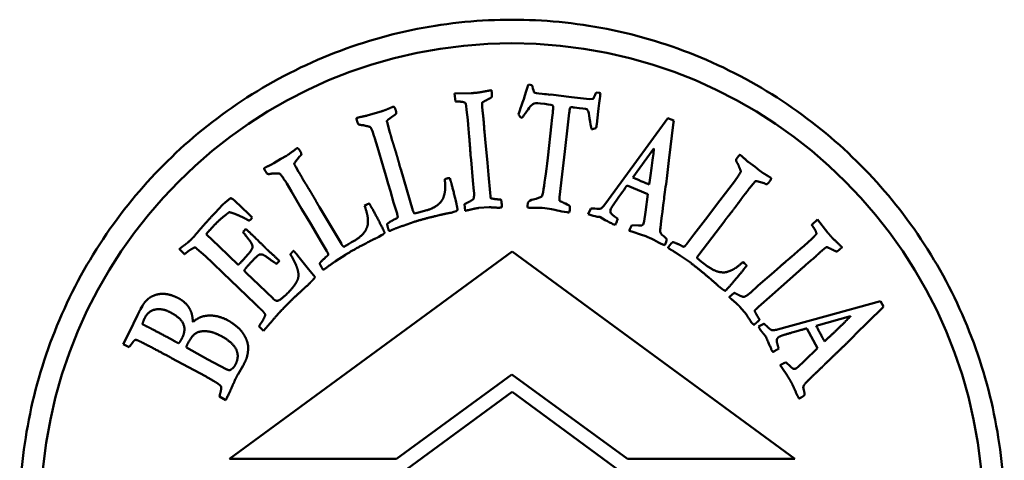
# Model space of a CAD drawing. Header units: millimetres. Extents: x 882 to 5366, y 1207 to 3005.
# Tile 5 of 8: x 3143 to 3185, y 1504 to 1522. Entities that reach past the tile are written whole.
import ezdxf

# ---------------------------------------------------------------- set-up
doc = ezdxf.new("R2010")
doc.units = ezdxf.units.MM
doc.layers.add('Visibile (ISO)', color=7, linetype='Continuous', lineweight=50)

msp = doc.modelspace()

# ---------------------------------------------------------------- linework, layer by layer
at = {"layer": 'Visibile (ISO)'}
for p, q in [((3164.95, 1519.601), (3164.796, 1519.62)), ((3161.663, 1519.239), (3162.375, 1519.261)), ((3161.698, 1518.905), (3161.663, 1519.239)), ((3163.23, 1519.383), (3163.241, 1519.263)), ((3165.77, 1519.195), (3165.722, 1519.192)), ((3166.07, 1519.163), (3165.77, 1519.195)), ((3166.626, 1519.092), (3166.07, 1519.163)), ((3167.781, 1519.275), (3167.669, 1519.284)), ((3162.177, 1518.555), (3162.157, 1518.717)), ((3167.388, 1519.001), (3166.626, 1519.092)), ((3167.537, 1519.013), (3167.388, 1519.001)), ((3157.96, 1518.309), (3158.298, 1518.415)), ((3158.298, 1518.415), (3158.552, 1518.483)), ((3159.088, 1518.316), (3158.828, 1518.121)), ((3162.225, 1518.122), (3162.177, 1518.555)), ((3166.475, 1517.908), (3166.532, 1518.418)), ((3167.699, 1517.939), (3167.763, 1518.474)), ((3158.797, 1518.03), (3158.828, 1517.927)), ((3158.828, 1517.927), (3158.889, 1517.694)), ((3162.24, 1517.916), (3162.225, 1518.122)), ((3162.286, 1517.409), (3162.24, 1517.916)), ((3165.777, 1517.952), (3165.618, 1516.513)), ((3166.341, 1516.786), (3166.475, 1517.908)), ((3170.72, 1518.194), (3169.275, 1516.214)), ((3170.864, 1518.135), (3170.72, 1518.194)), ((3170.765, 1516.397), (3170.962, 1518.021)), ((3170.968, 1518.093), (3170.864, 1518.135)), ((3170.962, 1518.021), (3170.968, 1518.093)), ((3158.889, 1517.694), (3158.922, 1517.586)), ((3158.28, 1517.339), (3158.265, 1517.388)), ((3158.388, 1516.966), (3158.28, 1517.339)), ((3162.962, 1517.307), (3163.059, 1516.303)), ((3158.627, 1516.147), (3158.388, 1516.966)), ((3162.368, 1516.425), (3162.345, 1516.631)), ((3166.205, 1515.583), (3166.341, 1516.786)), ((3169.233, 1515.677), (3170.125, 1516.905)), ((3153.995, 1516.286), (3154.296, 1516.472)), ((3154.296, 1516.472), (3154.526, 1516.6)), ((3154.874, 1516.221), (3154.93, 1516.129)), ((3155.087, 1516.57), (3154.882, 1516.316)), ((3162.44, 1515.553), (3162.368, 1516.425)), ((3163.059, 1516.303), (3163.098, 1515.791)), ((3169.275, 1516.214), (3168.048, 1514.531)), ((3174.133, 1516.337), (3174.418, 1516.128)), ((3154.93, 1516.129), (3155.047, 1515.917)), ((3155.047, 1515.917), (3155.104, 1515.821)), ((3158.747, 1515.764), (3158.627, 1516.147)), ((3159.379, 1516.027), (3159.896, 1514.283)), ((3163.098, 1515.791), (3163.173, 1515.028)), ((3174.418, 1516.128), (3174.623, 1515.963)), ((3154.544, 1515.424), (3154.517, 1515.468)), ((3154.74, 1515.089), (3154.544, 1515.424)), ((3158.851, 1515.404), (3158.747, 1515.764)), ((3158.943, 1515.098), (3158.851, 1515.404)), ((3161.251, 1515.611), (3161.33, 1515.634)), ((3161.463, 1515.656), (3161.493, 1515.557)), ((3162.486, 1515.103), (3162.44, 1515.553)), ((3166.141, 1515.087), (3166.205, 1515.583)), ((3169.924, 1515.386), (3169.862, 1515.406)), ((3173.302, 1515.198), (3173.539, 1515.506)), ((3173.539, 1515.506), (3173.57, 1515.547)), ((3174.337, 1515.412), (3174.185, 1515.224)), ((3174.402, 1515.498), (3174.337, 1515.412)), ((3174.805, 1515.432), (3174.494, 1515.526)), ((3155.172, 1514.353), (3154.74, 1515.089)), ((3159.075, 1514.616), (3158.943, 1515.098)), ((3163.173, 1515.028), (3163.186, 1514.886)), ((3168.988, 1515.339), (3169.868, 1514.975)), ((3169.868, 1514.975), (3169.765, 1514.208)), ((3172.782, 1514.522), (3173.302, 1515.198)), ((3174.185, 1515.224), (3174.118, 1515.135)), ((3152.342, 1514.686), (3152.912, 1514.135)), ((3158.041, 1514.573), (3158.095, 1514.485)), ((3159.222, 1514.147), (3159.075, 1514.616)), ((3162.109, 1514.267), (3162.083, 1514.542)), ((3164.769, 1514.579), (3164.763, 1514.488)), ((3164.773, 1514.609), (3164.769, 1514.579)), ((3151.503, 1514.184), (3151.811, 1514.515)), ((3152.912, 1514.135), (3153.027, 1514.03)), ((3155.382, 1514.012), (3155.172, 1514.353)), ((3155.93, 1514.421), (3156.859, 1512.858)), ((3157.848, 1514.477), (3157.918, 1514.519)), ((3159.969, 1514.147), (3160.195, 1514.202)), ((3160.195, 1514.202), (3160.334, 1514.249)), ((3160.334, 1514.249), (3160.488, 1514.291)), ((3161.637, 1514.228), (3161.515, 1514.186)), ((3161.728, 1514.255), (3161.637, 1514.228)), ((3163.138, 1514.419), (3162.699, 1514.387)), ((3167.442, 1514.368), (3167.339, 1514.127)), ((3167.339, 1514.127), (3167.379, 1514.11)), ((3169.765, 1514.208), (3169.715, 1513.823)), ((3172.316, 1513.902), (3172.545, 1514.199)), ((3172.545, 1514.199), (3172.782, 1514.522)), ((3152.741, 1513.958), (3152.477, 1514.075)), ((3153.076, 1513.982), (3153.011, 1513.902)), ((3153.027, 1514.03), (3153.076, 1513.982)), ((3155.571, 1513.688), (3155.382, 1514.012)), ((3159.952, 1513.8), (3159.476, 1513.634)), ((3167.722, 1514.017), (3167.824, 1514.003)), ((3173.13, 1513.844), (3172.029, 1512.396)), ((3172.124, 1513.647), (3172.316, 1513.902)), ((3176.822, 1513.674), (3177.071, 1513.9)), ((3177.071, 1513.9), (3177.51, 1513.338)), ((3152.681, 1513.369), (3152.699, 1513.393)), ((3152.699, 1513.393), (3152.804, 1513.496)), ((3155.736, 1513.415), (3155.571, 1513.688)), ((3155.982, 1512.979), (3155.736, 1513.415)), ((3158.964, 1513.434), (3158.927, 1513.423)), ((3169.075, 1513.418), (3169.19, 1513.381)), ((3169.472, 1513.638), (3169.182, 1513.659)), ((3169.19, 1513.381), (3169.594, 1513.253)), ((3171.813, 1513.255), (3172.124, 1513.647)), ((3151.125, 1513.278), (3151.668, 1512.754)), ((3156.239, 1512.56), (3155.982, 1512.979)), ((3157.169, 1512.853), (3157.293, 1512.932)), ((3157.293, 1512.932), (3157.432, 1513.01)), ((3158.561, 1513.231), (3158.452, 1513.161)), ((3158.642, 1513.28), (3158.561, 1513.231)), ((3171.521, 1512.86), (3171.813, 1513.255)), ((3176.502, 1512.786), (3176.823, 1513.081)), ((3176.823, 1513.081), (3176.943, 1513.193)), ((3150.198, 1512.424), (3149.987, 1512.645)), ((3151.09, 1512.341), (3150.731, 1512.652)), ((3151.668, 1512.754), (3152.474, 1511.975)), ((3164.107, 1512.535), (3152.108, 1503.735)), ((3154.938, 1512.448), (3155.013, 1512.357)), ((3156.963, 1512.744), (3157.169, 1512.853)), ((3176.107, 1503.735), (3164.107, 1512.535)), ((3170.794, 1512.647), (3170.763, 1512.67)), ((3175.964, 1512.316), (3176.345, 1512.653)), ((3176.345, 1512.653), (3176.502, 1512.786)), ((3178.114, 1512.721), (3178.023, 1512.641)), ((3151.397, 1512.039), (3151.09, 1512.341)), ((3151.849, 1511.62), (3151.397, 1512.039)), ((3154.23, 1512.137), (3154.107, 1512.009)), ((3154.168, 1512.196), (3154.23, 1512.137)), ((3155.013, 1512.357), (3155.47, 1511.789)), ((3157.032, 1512.403), (3156.611, 1512.125)), ((3171.673, 1512.066), (3171.257, 1512.352)), ((3171.963, 1512.257), (3172.141, 1512.107)), ((3172.141, 1512.107), (3172.261, 1512.022)), ((3173.901, 1512.088), (3173.967, 1512.038)), ((3152.156, 1511.317), (3151.849, 1511.62)), ((3152.728, 1511.73), (3152.821, 1511.64)), ((3152.821, 1511.64), (3153.367, 1511.113)), ((3155.47, 1511.789), (3155.754, 1511.456)), ((3156.164, 1511.806), (3156.13, 1511.786)), ((3172.261, 1512.022), (3172.385, 1511.923)), ((3174.063, 1511.944), (3174.001, 1511.862)), ((3174.557, 1511.095), (3175.219, 1511.668)), ((3175.219, 1511.668), (3175.371, 1511.808)), ((3176.281, 1511.71), (3175.528, 1511.038)), ((3153.2, 1510.32), (3152.156, 1511.317)), ((3153.367, 1511.113), (3153.962, 1510.538)), ((3173.014, 1510.959), (3172.908, 1511.033)), ((3173.09, 1510.902), (3173.014, 1510.959)), ((3173.324, 1510.602), (3173.531, 1510.785)), ((3174.221, 1510.792), (3174.557, 1511.095)), ((3175.528, 1511.038), (3175.138, 1510.705)), ((3175.138, 1510.705), (3174.566, 1510.193)), ((3177.379, 1509.782), (3179.742, 1510.435)), ((3179.742, 1510.435), (3179.818, 1510.299)), ((3148.338, 1510.091), (3148.414, 1510.231)), ((3153.281, 1510.236), (3153.2, 1510.32)), ((3174.054, 1509.861), (3173.77, 1510.196)), ((3174.566, 1510.193), (3174.46, 1510.099)), ((3179.824, 1510.149), (3178.66, 1509)), ((3179.818, 1510.299), (3179.873, 1510.202)), ((3179.873, 1510.202), (3179.824, 1510.149)), ((3147.854, 1509.102), (3148.206, 1509.839)), ((3148.206, 1509.839), (3148.247, 1509.924)), ((3175.372, 1509.226), (3177.379, 1509.782)), ((3178.474, 1509.795), (3177.012, 1509.388)), ((3153.555, 1509.18), (3153.366, 1509.363)), ((3153.756, 1509.406), (3153.555, 1509.18)), ((3153.828, 1509.481), (3153.756, 1509.406)), ((3174.565, 1509.351), (3174.796, 1509.476)), ((3174.586, 1509.313), (3174.565, 1509.351)), ((3177.074, 1508.443), (3176.611, 1509.275)), ((3147.603, 1508.606), (3147.854, 1509.102)), ((3149.448, 1508.912), (3149.729, 1508.76)), ((3174.868, 1508.953), (3174.797, 1509.026)), ((3177.337, 1508.784), (3177.373, 1508.73)), ((3147.846, 1508.484), (3147.603, 1508.606)), ((3150.281, 1508.459), (3151.194, 1507.962)), ((3176.516, 1507.906), (3177.074, 1508.443)), ((3151.088, 1507.245), (3149.655, 1508.02)), ((3151.194, 1507.962), (3151.974, 1507.547)), ((3176.237, 1507.636), (3176.516, 1507.906)), ((3152.691, 1507.702), (3152.474, 1507.339)), ((3175.551, 1507.616), (3175.485, 1507.717)), ((3175.789, 1507.265), (3175.551, 1507.616)), ((3175.718, 1507.838), (3175.932, 1507.642)), ((3159.204, 1503.735), (3164.102, 1507.327)), ((3164.102, 1507.327), (3168.999, 1503.735)), ((3151.955, 1506.233), (3151.689, 1506.383)), ((3164.107, 1506.582), (3152.107, 1497.782)), ((3176.107, 1497.782), (3164.107, 1506.582)), ((3152.108, 1503.735), (3159.204, 1503.735)), ((3168.999, 1503.735), (3176.107, 1503.735))]:
    msp.add_line(p, q, dxfattribs=at)
msp.add_circle((3164.102, 1501.374), 20, dxfattribs=at)
msp.add_arc((3148.645, 1509.776), 0.425, 151.4562, 159.6257, dxfattribs=at)
for points, knots in [([(3164.102, 1522.374), (3165.418, 1522.374), (3166.778, 1522.247), (3169.484, 1521.713), (3170.829, 1521.306), (3173.407, 1520.23), (3174.642, 1519.56), (3176.925, 1518.013), (3177.973, 1517.135), (3179.826, 1515.268), (3180.694, 1514.215), (3182.223, 1511.922), (3182.884, 1510.683), (3183.946, 1508.1), (3184.347, 1506.754), (3184.873, 1504.049), (3184.998, 1502.689), (3184.998, 1501.374), (3184.998, 1500.06), (3184.873, 1498.7), (3184.347, 1495.995), (3183.946, 1494.649), (3182.884, 1492.066), (3182.223, 1490.827), (3180.694, 1488.534), (3179.826, 1487.481), (3177.973, 1485.613), (3176.925, 1484.736), (3174.642, 1483.189), (3173.407, 1482.519), (3170.829, 1481.443), (3169.484, 1481.036), (3166.778, 1480.501), (3165.418, 1480.374), (3162.786, 1480.374), (3161.426, 1480.501), (3158.72, 1481.036), (3157.375, 1481.443), (3154.797, 1482.519), (3153.562, 1483.189), (3151.279, 1484.736), (3150.231, 1485.613), (3148.378, 1487.481), (3147.51, 1488.534), (3145.981, 1490.827), (3145.32, 1492.066), (3144.258, 1494.649), (3143.857, 1495.995), (3143.331, 1498.7), (3143.206, 1500.06), (3143.206, 1502.689), (3143.331, 1504.049), (3143.857, 1506.754), (3144.258, 1508.1), (3145.32, 1510.683), (3145.981, 1511.922), (3147.51, 1514.215), (3148.378, 1515.268), (3150.231, 1517.135), (3151.279, 1518.013), (3153.562, 1519.56), (3154.797, 1520.23), (3157.375, 1521.306), (3158.72, 1521.713), (3161.426, 1522.247), (3162.786, 1522.374), (3164.102, 1522.374)], [-3.156398, -3.156398, -3.156398, -3.156398, -2.761625, -2.761625, -2.366852, -2.366852, -1.972079, -1.972079, -1.577306, -1.577306, -1.182979, -1.182979, -0.788653, -0.788653, -0.394326, -0.394326, 0, 0, 0, 0.394326, 0.394326, 0.788653, 0.788653, 1.182979, 1.182979, 1.577306, 1.577306, 1.972079, 1.972079, 2.366852, 2.366852, 2.761625, 2.761625, 3.156398, 3.156398, 3.551171, 3.551171, 3.945944, 3.945944, 4.340717, 4.340717, 4.73549, 4.73549, 5.129816, 5.129816, 5.524142, 5.524142, 5.918469, 5.918469, 6.312795, 6.312795, 6.707122, 6.707122, 7.101448, 7.101448, 7.495774, 7.495774, 7.890101, 7.890101, 8.284874, 8.284874, 8.679647, 8.679647, 9.07442, 9.07442, 9.469193, 9.469193, 9.469193, 9.469193]), ([(3165.803, 1518.748), (3165.82, 1518.746), (3165.832, 1518.739), (3165.843, 1518.714), (3165.848, 1518.696), (3165.85, 1518.673)], [-0.009788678, -0.009788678, -0.009788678, -0.009788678, -0.004894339, -0.004894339, 0, 0, 0, 0]), ([(3167.336, 1518.499), (3167.348, 1518.475), (3167.367, 1518.367), (3167.423, 1517.984), (3167.452, 1517.836), (3167.483, 1517.731)], [-0.1717353, -0.1717353, -0.1717353, -0.1717353, -0.0858676, -0.0858676, 0, 0, 0, 0]), ([(3170.125, 1516.905), (3170.11, 1516.74), (3170.083, 1516.503), (3170.001, 1515.885), (3169.962, 1515.615), (3169.924, 1515.386)], [-0.1405034, -0.1405034, -0.1405034, -0.1405034, -0.0702517, -0.0702517, 0, 0, 0, 0]), ([(3170.537, 1514.605), (3170.558, 1514.81), (3170.593, 1515.074), (3170.688, 1515.718), (3170.729, 1516.052), (3170.765, 1516.397)], [-0.506241, -0.506241, -0.506241, -0.506241, -0.2531205, -0.2531205, 0, 0, 0, 0]), ([(3165.38, 1514.388), (3165.691, 1514.351), (3165.904, 1514.316), (3166.134, 1514.251), (3166.277, 1514.224), (3166.448, 1514.204)], [-0.08804451, -0.08804451, -0.08804451, -0.08804451, -0.04402225, -0.04402225, 0, 0, 0, 0]), ([(3168.048, 1514.531), (3167.967, 1514.437), (3167.907, 1514.381), (3167.834, 1514.346), (3167.75, 1514.344), (3167.619, 1514.357)], [-0.1103231, -0.1103231, -0.1103231, -0.1103231, -0.0551615, -0.0551615, 0, 0, 0, 0]), ([(3170.678, 1513.058), (3170.624, 1513.13), (3170.567, 1513.185), (3170.449, 1513.261), (3170.413, 1513.302), (3170.401, 1513.348)], [-0.04051621, -0.04051621, -0.04051621, -0.04051621, -0.0202581, -0.0202581, 0, 0, 0, 0]), ([(3169.861, 1513.154), (3169.97, 1513.109), (3170.09, 1513.051), (3170.351, 1512.907), (3170.472, 1512.849), (3170.584, 1512.803)], [-0.2142785, -0.2142785, -0.2142785, -0.2142785, -0.1071392, -0.1071392, 0, 0, 0, 0])]:
    msp.add_open_spline(points, degree=3, knots=knots, dxfattribs=at)
for points, degree in [([(3164.796, 1519.62), (3164.779, 1519.57), (3164.748, 1519.475), (3164.706, 1519.335)], 3), ([(3164.969, 1519.538), (3164.964, 1519.55), (3164.958, 1519.571), (3164.95, 1519.601)], 3), ([(3162.375, 1519.261), (3162.505, 1519.265), (3162.539, 1519.268)], 2), ([(3162.539, 1519.268), (3162.685, 1519.281), (3163.004, 1519.341)], 2), ([(3163.004, 1519.341), (3163.183, 1519.375), (3163.23, 1519.383)], 2), ([(3163.241, 1519.263), (3163.247, 1519.199), (3163.252, 1519.095)], 2), ([(3164.706, 1519.335), (3164.555, 1518.853), (3164.444, 1518.532), (3164.373, 1518.372)], 3), ([(3165.047, 1519.282), (3165.026, 1519.325), (3165, 1519.41), (3164.969, 1519.538)], 3), ([(3165.383, 1519.228), (3165.178, 1519.253), (3165.065, 1519.271), (3165.047, 1519.282)], 3), ([(3165.722, 1519.192), (3165.622, 1519.201), (3165.509, 1519.213), (3165.383, 1519.228)], 3), ([(3167.631, 1519.189), (3167.594, 1519.092), (3167.562, 1519.033), (3167.537, 1519.013)], 3), ([(3167.669, 1519.284), (3167.653, 1519.245), (3167.64, 1519.214), (3167.631, 1519.189)], 3), ([(3167.763, 1518.474), (3167.805, 1518.825), (3167.835, 1519.088), (3167.853, 1519.262)], 3), ([(3167.853, 1519.262), (3167.819, 1519.269), (3167.795, 1519.273), (3167.781, 1519.275)], 3), ([(3161.785, 1518.9), (3161.734, 1518.899), (3161.698, 1518.905)], 2), ([(3162.129, 1518.84), (3162.019, 1518.904), (3161.785, 1518.9)], 2), ([(3162.157, 1518.717), (3162.149, 1518.756), (3162.129, 1518.84)], 2), ([(3162.833, 1518.853), (3162.829, 1518.753), (3162.846, 1518.569)], 2), ([(3163.252, 1519.095), (3163.159, 1519.03), (3162.914, 1518.913), (3162.833, 1518.853)], 2), ([(3164.605, 1518.319), (3164.782, 1518.581), (3164.909, 1518.739), (3164.988, 1518.794)], 3), ([(3164.988, 1518.794), (3165.045, 1518.833), (3165.152, 1518.844), (3165.309, 1518.825)], 3), ([(3165.309, 1518.825), (3165.591, 1518.791), (3165.756, 1518.765), (3165.803, 1518.748)], 3), ([(3157.539, 1518.213), (3157.593, 1518.23), (3157.96, 1518.309)], 2), ([(3158.552, 1518.483), (3158.717, 1518.533), (3158.963, 1518.643)], 2), ([(3158.963, 1518.643), (3159.034, 1518.674), (3159.047, 1518.678)], 2), ([(3159.047, 1518.678), (3159.084, 1518.689), (3159.105, 1518.664)], 2), ([(3159.183, 1518.39), (3159.174, 1518.36), (3159.088, 1518.316)], 2), ([(3159.105, 1518.664), (3159.138, 1518.629), (3159.169, 1518.526)], 2), ([(3159.169, 1518.526), (3159.194, 1518.443), (3159.183, 1518.39)], 2), ([(3162.846, 1518.569), (3162.862, 1518.401), (3162.88, 1518.299)], 2), ([(3162.88, 1518.299), (3162.93, 1517.655), (3162.962, 1517.307)], 2), ([(3164.373, 1518.372), (3164.392, 1518.333), (3164.434, 1518.278), (3164.501, 1518.21)], 3), ([(3164.501, 1518.21), (3164.521, 1518.207), (3164.556, 1518.243), (3164.605, 1518.319)], 3), ([(3165.85, 1518.673), (3165.849, 1518.586), (3165.824, 1518.346), (3165.777, 1517.952)], 3), ([(3166.532, 1518.418), (3166.539, 1518.48), (3166.553, 1518.56), (3166.573, 1518.656)], 3), ([(3166.573, 1518.656), (3166.646, 1518.659), (3166.705, 1518.657), (3166.751, 1518.652)], 3), ([(3166.751, 1518.652), (3167.062, 1518.614), (3167.237, 1518.588), (3167.275, 1518.572)], 3), ([(3167.275, 1518.572), (3167.3, 1518.557), (3167.32, 1518.533), (3167.336, 1518.499)], 3), ([(3157.499, 1518.183), (3157.514, 1518.206), (3157.539, 1518.213)], 2), ([(3157.522, 1518.091), (3157.513, 1518.12), (3157.499, 1518.183)], 2), ([(3157.57, 1517.948), (3157.537, 1518.042), (3157.522, 1518.091)], 2), ([(3157.709, 1517.905), (3157.616, 1517.913), (3157.57, 1517.948)], 2), ([(3157.831, 1517.887), (3157.762, 1517.907), (3157.709, 1517.905)], 2), ([(3157.938, 1517.861), (3157.924, 1517.862), (3157.831, 1517.887)], 2), ([(3158.828, 1518.121), (3158.818, 1518.109), (3158.795, 1518.079)], 2), ([(3158.795, 1518.079), (3158.794, 1518.052), (3158.797, 1518.03)], 2), ([(3167.665, 1517.769), (3167.68, 1517.817), (3167.691, 1517.873), (3167.699, 1517.939)], 3), ([(3158.265, 1517.388), (3158.132, 1517.771), (3158.076, 1517.835), (3157.938, 1517.861)], 2), ([(3158.922, 1517.586), (3158.927, 1517.57), (3158.978, 1517.383)], 2), ([(3167.483, 1517.731), (3167.535, 1517.733), (3167.596, 1517.746), (3167.665, 1517.769)], 3), ([(3158.978, 1517.383), (3158.988, 1517.336), (3159.003, 1517.287)], 2), ([(3159.003, 1517.287), (3159.02, 1517.229), (3159.067, 1517.09)], 2), ([(3159.067, 1517.09), (3159.137, 1516.872), (3159.187, 1516.707)], 2), ([(3162.345, 1516.631), (3162.289, 1517.383), (3162.286, 1517.409)], 2), ([(3154.526, 1516.6), (3154.674, 1516.689), (3154.885, 1516.856)], 2), ([(3154.885, 1516.856), (3154.947, 1516.903), (3154.958, 1516.91)], 2), ([(3154.958, 1516.91), (3154.992, 1516.93), (3155.018, 1516.911)], 2), ([(3155.018, 1516.911), (3155.059, 1516.885), (3155.114, 1516.792)], 2), ([(3155.161, 1516.665), (3155.16, 1516.634), (3155.087, 1516.57)], 2), ([(3155.114, 1516.792), (3155.159, 1516.719), (3155.161, 1516.665)], 2), ([(3159.187, 1516.707), (3159.245, 1516.513), (3159.311, 1516.267)], 2), ([(3173.698, 1516.562), (3173.716, 1516.586), (3173.758, 1516.635)], 2), ([(3173.758, 1516.635), (3173.786, 1516.636), (3173.807, 1516.621)], 2), ([(3153.61, 1516.09), (3153.658, 1516.119), (3153.995, 1516.286)], 2), ([(3154.882, 1516.316), (3154.876, 1516.302), (3154.861, 1516.268)], 2), ([(3154.861, 1516.268), (3154.867, 1516.242), (3154.874, 1516.221)], 2), ([(3159.311, 1516.267), (3159.334, 1516.175), (3159.379, 1516.027)], 2), ([(3165.618, 1516.513), (3165.538, 1515.848), (3165.474, 1515.364), (3165.426, 1515.06)], 3), ([(3173.611, 1516.439), (3173.667, 1516.521), (3173.698, 1516.562)], 2), ([(3173.658, 1516.301), (3173.61, 1516.38), (3173.611, 1516.439)], 2), ([(3173.716, 1516.192), (3173.691, 1516.26), (3173.658, 1516.301)], 2), ([(3173.807, 1516.621), (3173.851, 1516.587), (3174.133, 1516.337)], 2), ([(3153.579, 1516.051), (3153.588, 1516.077), (3153.61, 1516.09)], 2), ([(3153.624, 1515.967), (3153.608, 1515.993), (3153.579, 1516.051)], 2), ([(3153.705, 1515.84), (3153.65, 1515.923), (3153.624, 1515.967)], 2), ([(3153.851, 1515.832), (3153.759, 1515.817), (3153.705, 1515.84)], 2), ([(3153.973, 1515.846), (3153.902, 1515.848), (3153.851, 1515.832)], 2), ([(3154.084, 1515.846), (3154.07, 1515.843), (3153.973, 1515.846)], 2), ([(3154.517, 1515.468), (3154.294, 1515.807), (3154.224, 1515.855), (3154.084, 1515.846)], 2), ([(3155.104, 1515.821), (3155.113, 1515.806), (3155.21, 1515.638)], 2), ([(3173.57, 1515.547), (3173.8, 1515.881), (3173.819, 1515.964), (3173.758, 1516.09)], 2), ([(3173.758, 1516.09), (3173.751, 1516.102), (3173.716, 1516.192)], 2), ([(3174.623, 1515.963), (3174.761, 1515.859), (3174.995, 1515.726)], 2), ([(3155.21, 1515.638), (3155.23, 1515.595), (3155.257, 1515.551)], 2), ([(3155.257, 1515.551), (3155.288, 1515.499), (3155.367, 1515.375)], 2), ([(3155.367, 1515.375), (3155.488, 1515.182), (3155.577, 1515.034)], 2), ([(3161.203, 1514.876), (3161.252, 1515.012), (3161.275, 1515.294), (3161.251, 1515.611)], 2), ([(3161.33, 1515.634), (3161.388, 1515.652), (3161.463, 1515.656)], 2), ([(3161.493, 1515.557), (3161.572, 1515.293), (3161.729, 1514.625)], 2), ([(3169.862, 1515.406), (3169.799, 1515.432), (3169.589, 1515.522), (3169.233, 1515.677)], 3), ([(3174.441, 1515.528), (3174.419, 1515.513), (3174.402, 1515.498)], 2), ([(3174.494, 1515.526), (3174.478, 1515.527), (3174.441, 1515.528)], 2), ([(3174.921, 1515.399), (3174.892, 1515.388), (3174.805, 1515.432)], 2), ([(3175.022, 1515.49), (3174.97, 1515.421), (3174.921, 1515.399)], 2), ([(3174.995, 1515.726), (3175.062, 1515.686), (3175.072, 1515.679)], 2), ([(3175.095, 1515.623), (3175.087, 1515.576), (3175.022, 1515.49)], 2), ([(3175.072, 1515.679), (3175.103, 1515.655), (3175.095, 1515.623)], 2), ([(3155.577, 1515.034), (3155.682, 1514.86), (3155.805, 1514.638)], 2), ([(3162.469, 1514.772), (3162.505, 1514.897), (3162.486, 1515.103)], 2), ([(3165.426, 1515.06), (3165.414, 1514.983), (3165.396, 1514.922), (3165.373, 1514.875)], 3), ([(3166.124, 1514.69), (3166.115, 1514.78), (3166.12, 1514.913), (3166.141, 1515.087)], 3), ([(3168.448, 1514.586), (3168.729, 1514.987), (3168.909, 1515.238), (3168.988, 1515.339)], 3), ([(3173.987, 1514.969), (3173.955, 1514.933), (3173.924, 1514.892)], 2), ([(3174.118, 1515.135), (3174.107, 1515.121), (3173.987, 1514.969)], 2), ([(3151.811, 1514.515), (3151.916, 1514.624), (3152.163, 1514.799)], 2), ([(3152.163, 1514.799), (3152.249, 1514.776), (3152.342, 1514.686)], 2), ([(3155.805, 1514.638), (3155.85, 1514.554), (3155.93, 1514.421)], 2), ([(3157.918, 1514.519), (3157.97, 1514.55), (3158.041, 1514.573)], 2), ([(3160.488, 1514.291), (3160.872, 1514.407), (3161.05, 1514.609)], 2), ([(3161.05, 1514.609), (3161.185, 1514.758), (3161.203, 1514.876)], 2), ([(3161.729, 1514.625), (3161.792, 1514.356), (3161.789, 1514.292)], 2), ([(3162.083, 1514.542), (3162.132, 1514.573), (3162.24, 1514.626)], 2), ([(3162.24, 1514.626), (3162.398, 1514.701), (3162.469, 1514.772)], 2), ([(3163.186, 1514.886), (3163.188, 1514.856), (3163.202, 1514.797)], 2), ([(3163.202, 1514.797), (3163.357, 1514.763), (3163.483, 1514.753)], 2), ([(3163.483, 1514.753), (3163.505, 1514.751), (3163.641, 1514.738)], 2), ([(3163.641, 1514.738), (3163.66, 1514.623), (3163.667, 1514.545)], 2), ([(3163.667, 1514.545), (3163.671, 1514.502), (3163.675, 1514.416)], 2), ([(3164.998, 1514.747), (3164.894, 1514.724), (3164.819, 1514.678), (3164.773, 1514.609)], 3), ([(3165.373, 1514.875), (3165.302, 1514.832), (3165.176, 1514.789), (3164.998, 1514.747)], 3), ([(3166.263, 1514.621), (3166.194, 1514.646), (3166.148, 1514.669), (3166.124, 1514.69)], 3), ([(3166.44, 1514.539), (3166.336, 1514.589), (3166.277, 1514.616), (3166.263, 1514.621)], 3), ([(3166.561, 1514.464), (3166.527, 1514.491), (3166.487, 1514.516), (3166.44, 1514.539)], 3), ([(3168.302, 1514.353), (3168.32, 1514.398), (3168.369, 1514.476), (3168.448, 1514.586)], 3), ([(3170.461, 1514.054), (3170.495, 1514.298), (3170.52, 1514.481), (3170.537, 1514.605)], 3), ([(3173.803, 1514.724), (3173.669, 1514.539), (3173.566, 1514.401)], 2), ([(3173.924, 1514.892), (3173.888, 1514.844), (3173.803, 1514.724)], 2), ([(3150.833, 1513.44), (3151.194, 1513.864), (3151.503, 1514.184)], 2), ([(3152.112, 1514.206), (3152.052, 1514.181), (3151.98, 1514.113)], 2), ([(3152.477, 1514.075), (3152.314, 1514.155), (3152.112, 1514.206)], 2), ([(3157.981, 1513.753), (3157.995, 1513.897), (3157.948, 1514.176), (3157.848, 1514.477)], 2), ([(3158.095, 1514.485), (3158.237, 1514.248), (3158.553, 1513.638)], 2), ([(3159.253, 1513.999), (3159.239, 1514.089), (3159.222, 1514.147)], 2), ([(3159.896, 1514.283), (3159.93, 1514.172), (3159.969, 1514.147)], 2), ([(3161.221, 1514.129), (3161.175, 1514.12), (3160.344, 1513.918), (3159.952, 1513.8)], 2), ([(3161.515, 1514.186), (3161.494, 1514.18), (3161.221, 1514.129)], 2), ([(3161.789, 1514.292), (3161.741, 1514.259), (3161.728, 1514.255)], 2), ([(3162.321, 1514.313), (3162.16, 1514.276), (3162.109, 1514.267)], 2), ([(3162.699, 1514.387), (3162.566, 1514.375), (3162.321, 1514.313)], 2), ([(3163.473, 1514.398), (3163.434, 1514.398), (3163.138, 1514.419)], 2), ([(3163.539, 1514.391), (3163.517, 1514.389), (3163.473, 1514.398)], 2), ([(3163.628, 1514.407), (3163.547, 1514.391), (3163.539, 1514.391)], 2), ([(3163.675, 1514.416), (3163.645, 1514.413), (3163.628, 1514.407)], 2), ([(3164.763, 1514.488), (3164.76, 1514.468), (3164.758, 1514.439), (3164.757, 1514.402)], 3), ([(3164.757, 1514.402), (3164.785, 1514.399), (3164.847, 1514.397), (3164.943, 1514.397)], 3), ([(3164.943, 1514.397), (3165.186, 1514.397), (3165.332, 1514.394), (3165.38, 1514.388)], 3), ([(3166.448, 1514.204), (3166.471, 1514.201), (3166.499, 1514.199), (3166.534, 1514.198)], 3), ([(3166.534, 1514.198), (3166.545, 1514.24), (3166.551, 1514.272), (3166.554, 1514.295)], 3), ([(3166.554, 1514.295), (3166.557, 1514.315), (3166.559, 1514.371), (3166.561, 1514.464)], 3), ([(3167.619, 1514.357), (3167.536, 1514.366), (3167.477, 1514.37), (3167.442, 1514.368)], 3), ([(3168.28, 1514.208), (3168.269, 1514.244), (3168.277, 1514.292), (3168.302, 1514.353)], 3), ([(3168.442, 1514.035), (3168.351, 1514.094), (3168.297, 1514.152), (3168.28, 1514.208)], 3), ([(3173.566, 1514.401), (3173.444, 1514.239), (3173.284, 1514.041)], 2), ([(3151.859, 1514.019), (3151.676, 1513.873), (3151.49, 1513.68)], 2), ([(3151.98, 1514.113), (3151.959, 1514.097), (3151.859, 1514.019)], 2), ([(3152.944, 1513.846), (3152.874, 1513.884), (3152.741, 1513.958)], 2), ([(3153.011, 1513.902), (3152.996, 1513.886), (3152.944, 1513.846)], 2), ([(3157.898, 1513.456), (3157.992, 1513.634), (3157.981, 1513.753)], 2), ([(3158.804, 1513.71), (3158.868, 1513.766), (3159.118, 1513.908), (3159.143, 1513.916)], 2), ([(3158.855, 1513.482), (3158.809, 1513.635), (3158.804, 1513.71)], 2), ([(3159.143, 1513.916), (3159.233, 1513.943), (3159.253, 1513.999)], 2), ([(3167.379, 1514.11), (3167.483, 1514.068), (3167.597, 1514.037), (3167.722, 1514.017)], 3), ([(3167.824, 1514.003), (3168.166, 1513.814), (3168.385, 1513.7), (3168.48, 1513.661)], 3), ([(3168.589, 1513.928), (3168.505, 1513.988), (3168.456, 1514.023), (3168.442, 1514.035)], 3), ([(3168.48, 1513.661), (3168.495, 1513.689), (3168.508, 1513.717), (3168.518, 1513.743)], 3), ([(3168.518, 1513.743), (3168.533, 1513.778), (3168.556, 1513.839), (3168.589, 1513.928)], 3), ([(3169.689, 1513.726), (3169.676, 1513.695), (3169.657, 1513.67), (3169.631, 1513.652)], 3), ([(3169.715, 1513.823), (3169.71, 1513.788), (3169.701, 1513.756), (3169.689, 1513.726)], 3), ([(3170.399, 1513.549), (3170.418, 1513.755), (3170.439, 1513.924), (3170.461, 1514.054)], 3), ([(3173.284, 1514.041), (3173.224, 1513.968), (3173.13, 1513.844)], 2), ([(3150.531, 1513.097), (3150.591, 1513.159), (3150.833, 1513.44)], 2), ([(3151.49, 1513.68), (3151.281, 1513.463), (3151.125, 1513.278)], 2), ([(3153.028, 1512.914), (3152.981, 1512.99), (3152.681, 1513.369)], 2), ([(3152.804, 1513.496), (3153.055, 1513.265), (3153.182, 1513.143)], 2), ([(3157.432, 1513.01), (3157.775, 1513.217), (3157.898, 1513.456)], 2), ([(3158.553, 1513.638), (3158.68, 1513.393), (3158.692, 1513.33)], 2), ([(3158.692, 1513.33), (3158.653, 1513.287), (3158.642, 1513.28)], 2), ([(3158.88, 1513.413), (3158.864, 1513.453), (3158.855, 1513.482)], 2), ([(3158.927, 1513.423), (3158.914, 1513.419), (3158.88, 1513.413)], 2), ([(3159.476, 1513.634), (3159.199, 1513.537), (3158.964, 1513.434)], 2), ([(3169.182, 1513.659), (3169.145, 1513.584), (3169.11, 1513.504), (3169.075, 1513.418)], 3), ([(3169.631, 1513.652), (3169.614, 1513.641), (3169.561, 1513.636), (3169.472, 1513.638)], 3), ([(3170.401, 1513.348), (3170.391, 1513.37), (3170.391, 1513.437), (3170.399, 1513.549)], 3), ([(3176.87, 1513.601), (3176.839, 1513.642), (3176.822, 1513.674)], 2), ([(3177.025, 1513.289), (3177.011, 1513.415), (3176.87, 1513.601)], 2), ([(3176.943, 1513.193), (3176.969, 1513.222), (3177.025, 1513.289)], 2), ([(3177.51, 1513.338), (3177.59, 1513.236), (3177.612, 1513.21)], 2), ([(3150.182, 1512.798), (3150.351, 1512.911), (3150.531, 1513.097)], 2), ([(3152.558, 1512.044), (3152.869, 1512.366), (3153.096, 1512.675), (3153.087, 1512.809), (3153.028, 1512.914)], 2), ([(3153.182, 1513.143), (3153.47, 1512.864), (3153.632, 1512.696), (3153.678, 1512.651)], 2), ([(3158.182, 1513.034), (3158.139, 1513.013), (3157.383, 1512.614), (3157.032, 1512.403)], 2), ([(3158.452, 1513.161), (3158.434, 1513.15), (3158.182, 1513.034)], 2), ([(3169.594, 1513.253), (3169.652, 1513.236), (3169.741, 1513.203), (3169.861, 1513.154)], 3), ([(3170.584, 1512.803), (3170.6, 1512.837), (3170.613, 1512.863), (3170.62, 1512.881)], 3), ([(3170.62, 1512.881), (3170.635, 1512.919), (3170.655, 1512.977), (3170.678, 1513.058)], 3), ([(3170.768, 1512.763), (3170.864, 1512.89), (3170.922, 1512.939)], 2), ([(3170.922, 1512.939), (3171.004, 1512.919), (3171.267, 1512.803), (3171.288, 1512.787)], 2), ([(3177.612, 1513.21), (3177.709, 1513.1), (3177.946, 1512.878)], 2), ([(3177.946, 1512.878), (3178.079, 1512.754), (3178.114, 1512.721)], 2), ([(3149.987, 1512.645), (3150.095, 1512.739), (3150.182, 1512.798)], 2), ([(3150.285, 1512.489), (3150.249, 1512.458), (3150.198, 1512.424)], 2), ([(3150.511, 1512.648), (3150.384, 1512.579), (3150.285, 1512.489)], 2), ([(3150.584, 1512.686), (3150.557, 1512.671), (3150.511, 1512.648)], 2), ([(3150.672, 1512.703), (3150.623, 1512.714), (3150.584, 1512.686)], 2), ([(3150.731, 1512.652), (3150.718, 1512.664), (3150.672, 1512.703)], 2), ([(3153.678, 1512.651), (3153.753, 1512.579), (3154.09, 1512.271), (3154.168, 1512.196)], 2), ([(3154.695, 1512.413), (3154.739, 1512.478), (3154.772, 1512.512)], 2), ([(3154.772, 1512.512), (3154.79, 1512.53), (3154.832, 1512.568)], 2), ([(3154.832, 1512.568), (3154.894, 1512.496), (3154.938, 1512.448)], 2), ([(3156.305, 1512.424), (3156.27, 1512.509), (3156.239, 1512.56)], 2), ([(3156.859, 1512.858), (3156.919, 1512.758), (3156.963, 1512.744)], 2), ([(3170.727, 1512.702), (3170.75, 1512.739), (3170.768, 1512.763)], 2), ([(3170.763, 1512.67), (3170.752, 1512.678), (3170.727, 1512.702)], 2), ([(3171.257, 1512.352), (3171.015, 1512.518), (3170.794, 1512.647)], 2), ([(3171.288, 1512.787), (3171.364, 1512.73), (3171.42, 1512.747)], 2), ([(3171.42, 1512.747), (3171.484, 1512.812), (3171.521, 1512.86)], 2), ([(3177.23, 1512.55), (3177.104, 1512.438), (3177.032, 1512.363)], 2), ([(3177.452, 1512.728), (3177.369, 1512.672), (3177.23, 1512.55)], 2), ([(3177.895, 1512.533), (3177.787, 1512.57), (3177.547, 1512.698), (3177.452, 1512.728)], 2), ([(3178.023, 1512.641), (3177.975, 1512.599), (3177.895, 1512.533)], 2), ([(3152.474, 1511.975), (3152.528, 1512.013), (3152.558, 1512.044)], 2), ([(3153.099, 1512.157), (3152.838, 1511.887), (3152.728, 1511.73)], 2), ([(3153.375, 1512.405), (3153.32, 1512.386), (3153.099, 1512.157)], 2), ([(3153.518, 1512.405), (3153.447, 1512.431), (3153.375, 1512.405)], 2), ([(3153.897, 1512.158), (3153.61, 1512.37), (3153.518, 1512.405)], 2), ([(3154.107, 1512.009), (3154.058, 1512.045), (3153.897, 1512.158)], 2), ([(3155.018, 1511.711), (3154.948, 1512.012), (3154.695, 1512.413)], 2), ([(3155.941, 1512.034), (3155.99, 1512.104), (3156.197, 1512.304), (3156.219, 1512.317)], 2), ([(3156.046, 1511.826), (3155.964, 1511.963), (3155.941, 1512.034)], 2), ([(3156.611, 1512.125), (3156.366, 1511.963), (3156.164, 1511.806)], 2), ([(3156.219, 1512.317), (3156.3, 1512.366), (3156.305, 1512.424)], 2), ([(3172.689, 1511.236), (3172.653, 1511.268), (3172, 1511.819), (3171.673, 1512.066)], 2), ([(3172.029, 1512.396), (3171.959, 1512.303), (3171.963, 1512.257)], 2), ([(3173.28, 1511.692), (3173.419, 1511.733), (3173.659, 1511.881), (3173.901, 1512.088)], 2), ([(3173.967, 1512.038), (3174.015, 1512.002), (3174.063, 1511.944)], 2), ([(3175.371, 1511.808), (3175.944, 1512.298), (3175.964, 1512.316)], 2), ([(3177.032, 1512.363), (3176.542, 1511.941), (3176.281, 1511.71)], 2), ([(3154.994, 1511.321), (3155.07, 1511.48), (3155.018, 1511.711)], 2), ([(3156.088, 1511.766), (3156.062, 1511.8), (3156.046, 1511.826)], 2), ([(3156.13, 1511.786), (3156.119, 1511.78), (3156.088, 1511.766)], 2), ([(3172.385, 1511.923), (3172.706, 1511.682), (3172.974, 1511.658)], 2), ([(3172.974, 1511.658), (3173.174, 1511.637), (3173.28, 1511.692)], 2), ([(3174.001, 1511.862), (3173.835, 1511.641), (3173.388, 1511.12)], 2), ([(3154.646, 1510.842), (3154.885, 1511.09), (3154.994, 1511.321)], 2), ([(3155.586, 1511.264), (3155.487, 1511.162), (3155.04, 1510.754)], 2), ([(3155.754, 1511.456), (3155.649, 1511.329), (3155.586, 1511.264)], 2), ([(3172.908, 1511.033), (3172.891, 1511.046), (3172.689, 1511.236)], 2), ([(3154.152, 1510.45), (3154.283, 1510.467), (3154.646, 1510.842)], 2), ([(3173.155, 1510.874), (3173.1, 1510.894), (3173.09, 1510.902)], 2), ([(3173.388, 1511.12), (3173.209, 1510.91), (3173.155, 1510.874)], 2), ([(3173.531, 1510.785), (3173.584, 1510.764), (3173.691, 1510.708)], 2), ([(3173.945, 1510.61), (3174.066, 1510.655), (3174.221, 1510.792)], 2), ([(3148.414, 1510.231), (3148.501, 1510.399), (3148.686, 1510.549)], 2), ([(3148.686, 1510.549), (3148.749, 1510.603), (3149.045, 1510.731), (3149.398, 1510.75), (3149.771, 1510.65), (3149.957, 1510.549)], 2), ([(3149.957, 1510.549), (3150.161, 1510.438), (3150.423, 1510.144), (3150.493, 1509.948)], 2), ([(3153.962, 1510.538), (3154.067, 1510.436), (3154.152, 1510.45)], 2), ([(3155.04, 1510.754), (3154.725, 1510.466), (3154.309, 1510.035)], 2), ([(3173.486, 1510.458), (3173.362, 1510.566), (3173.324, 1510.602)], 2), ([(3173.77, 1510.196), (3173.681, 1510.297), (3173.486, 1510.458)], 2), ([(3173.691, 1510.708), (3173.845, 1510.625), (3173.945, 1510.61)], 2), ([(3148.272, 1509.979), (3148.285, 1510.002), (3148.338, 1510.091)], 2), ([(3149.616, 1509.95), (3149.294, 1510.125), (3148.689, 1510.042), (3148.514, 1509.72)], 2), ([(3150.084, 1508.836), (3150.261, 1509.162), (3150.07, 1509.703), (3149.616, 1509.95)], 2), ([(3150.493, 1509.948), (3150.528, 1509.851), (3150.564, 1509.546)], 2), ([(3153.445, 1510.084), (3153.399, 1510.129), (3153.281, 1510.236)], 2), ([(3153.629, 1509.87), (3153.566, 1509.967), (3153.445, 1510.084)], 2), ([(3154.309, 1510.035), (3154.102, 1509.821), (3153.828, 1509.481)], 2), ([(3174.46, 1510.099), (3174.437, 1510.079), (3174.398, 1510.033)], 2), ([(3174.398, 1510.033), (3174.462, 1509.888), (3174.529, 1509.78)], 2), ([(3148.514, 1509.72), (3148.463, 1509.625), (3148.418, 1509.453)], 2), ([(3150.564, 1509.546), (3150.857, 1509.814), (3151.654, 1509.827), (3152.029, 1509.623)], 2), ([(3152.029, 1509.623), (3152.252, 1509.501), (3152.466, 1509.316)], 2), ([(3153.366, 1509.363), (3153.387, 1509.409), (3153.467, 1509.529)], 2), ([(3153.467, 1509.529), (3153.616, 1509.745), (3153.629, 1509.87)], 2), ([(3174.236, 1509.579), (3174.213, 1509.61), (3174.054, 1509.861)], 2), ([(3174.269, 1509.522), (3174.254, 1509.538), (3174.236, 1509.579)], 2), ([(3174.609, 1509.644), (3174.528, 1509.561), (3174.469, 1509.509)], 2), ([(3174.529, 1509.78), (3174.54, 1509.761), (3174.609, 1509.644)], 2), ([(3177.373, 1508.73), (3177.631, 1508.965), (3178.304, 1509.615), (3178.474, 1509.795)], 2), ([(3148.418, 1509.453), (3148.494, 1509.412), (3148.64, 1509.338)], 2), ([(3148.64, 1509.338), (3148.934, 1509.192), (3149.448, 1508.912)], 2), ([(3151.206, 1509.148), (3150.877, 1509.185), (3150.523, 1508.975), (3150.354, 1508.665)], 2), ([(3151.768, 1508.945), (3151.446, 1509.12), (3151.206, 1509.148)], 2), ([(3152.466, 1509.316), (3152.625, 1509.176), (3152.728, 1508.997)], 2), ([(3174.335, 1509.459), (3174.274, 1509.515), (3174.269, 1509.522)], 2), ([(3174.37, 1509.427), (3174.35, 1509.449), (3174.335, 1509.459)], 2), ([(3174.469, 1509.509), (3174.437, 1509.481), (3174.37, 1509.427)], 2), ([(3174.797, 1509.026), (3174.669, 1509.167), (3174.586, 1509.313)], 2), ([(3174.796, 1509.476), (3174.838, 1509.445), (3174.927, 1509.357)], 2), ([(3174.927, 1509.357), (3175.069, 1509.219), (3175.188, 1509.192), (3175.372, 1509.226)], 2), ([(3176.611, 1509.275), (3176.424, 1509.23), (3175.72, 1509.021)], 2), ([(3177.012, 1509.388), (3177.286, 1508.874), (3177.337, 1508.784)], 2), ([(3148.113, 1508.785), (3148.058, 1508.766), (3147.999, 1508.675)], 2), ([(3148.157, 1508.785), (3148.137, 1508.792), (3148.113, 1508.785)], 2), ([(3148.484, 1508.637), (3148.228, 1508.771), (3148.157, 1508.785)], 2), ([(3149.729, 1508.76), (3149.804, 1508.718), (3149.954, 1508.642)], 2), ([(3149.954, 1508.642), (3150.02, 1508.719), (3150.084, 1508.836)], 2), ([(3152.348, 1507.712), (3152.484, 1507.962), (3152.424, 1508.402), (3152.082, 1508.774), (3151.768, 1508.945)], 2), ([(3152.728, 1508.997), (3152.867, 1508.764), (3152.923, 1508.371), (3152.859, 1508.092)], 2), ([(3175.17, 1508.276), (3175.093, 1508.412), (3174.868, 1508.953)], 2), ([(3175.353, 1508.83), (3175.32, 1508.747), (3175.372, 1508.593)], 2), ([(3175.46, 1508.93), (3175.373, 1508.881), (3175.353, 1508.83)], 2), ([(3175.72, 1509.021), (3175.524, 1508.965), (3175.46, 1508.93)], 2), ([(3178.66, 1509), (3178.296, 1508.627), (3177.584, 1507.959), (3177.367, 1507.738)], 2), ([(3147.999, 1508.675), (3147.973, 1508.635), (3147.846, 1508.484)], 2), ([(3149.655, 1508.02), (3149.431, 1508.141), (3148.484, 1508.637)], 2), ([(3150.354, 1508.665), (3150.28, 1508.528), (3150.281, 1508.459)], 2), ([(3175.251, 1508.317), (3175.213, 1508.296), (3175.17, 1508.276)], 2), ([(3175.421, 1508.418), (3175.299, 1508.345), (3175.251, 1508.317)], 2), ([(3175.372, 1508.593), (3175.377, 1508.566), (3175.421, 1508.418)], 2), ([(3152.859, 1508.092), (3152.827, 1507.952), (3152.691, 1507.702)], 2), ([(3151.974, 1507.547), (3152.027, 1507.519), (3152.113, 1507.496)], 2), ([(3152.113, 1507.496), (3152.28, 1507.587), (3152.348, 1507.712)], 2), ([(3175.485, 1507.717), (3175.605, 1507.784), (3175.718, 1507.838)], 2), ([(3175.932, 1507.642), (3176.035, 1507.557), (3176.066, 1507.554)], 2), ([(3176.066, 1507.554), (3176.112, 1507.551), (3176.157, 1507.576)], 2), ([(3176.157, 1507.576), (3176.199, 1507.599), (3176.237, 1507.636)], 2), ([(3177.367, 1507.738), (3177.233, 1507.608), (3176.965, 1507.353)], 2), ([(3151.63, 1506.925), (3151.451, 1507.047), (3151.088, 1507.245)], 2), ([(3152.474, 1507.339), (3152.346, 1507.104), (3152.203, 1506.76)], 2), ([(3175.936, 1507.021), (3175.84, 1507.19), (3175.789, 1507.265)], 2), ([(3176.284, 1506.297), (3176.195, 1506.455), (3176.022, 1506.867), (3175.936, 1507.021)], 2), ([(3176.965, 1507.353), (3176.817, 1507.221), (3176.603, 1506.996)], 2), ([(3151.757, 1506.807), (3151.698, 1506.878), (3151.63, 1506.925)], 2), ([(3151.719, 1506.528), (3151.767, 1506.689), (3151.757, 1506.807)], 2), ([(3152.203, 1506.76), (3152.161, 1506.665), (3151.955, 1506.233)], 2), ([(3176.479, 1506.837), (3176.452, 1506.772), (3176.519, 1506.573), (3176.516, 1506.438)], 2), ([(3176.603, 1506.996), (3176.489, 1506.872), (3176.479, 1506.837)], 2), ([(3151.689, 1506.383), (3151.695, 1506.448), (3151.719, 1506.528)], 2), ([(3176.361, 1506.335), (3176.335, 1506.321), (3176.284, 1506.297)], 2), ([(3176.516, 1506.438), (3176.414, 1506.365), (3176.361, 1506.335)], 2)]:
    msp.add_open_spline(points, degree=degree, dxfattribs=at)

doc.saveas('drawing.dxf')
